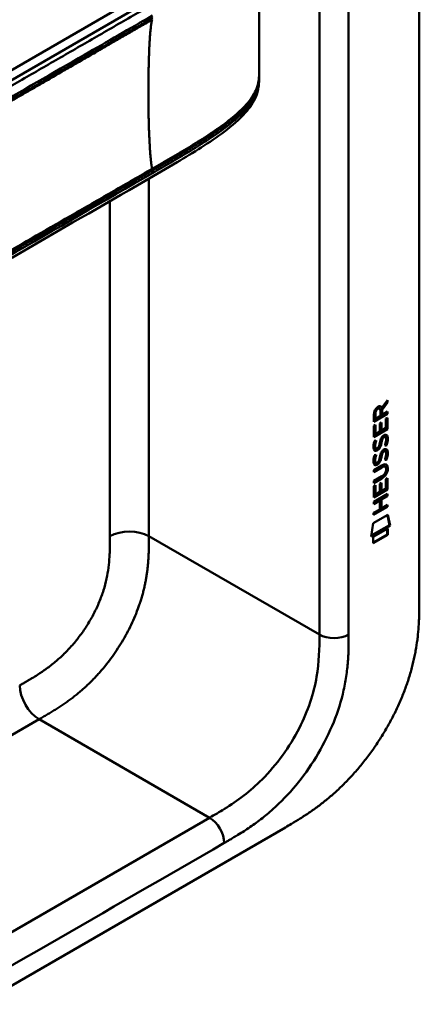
# Model space of a CAD drawing. Header units: millimetres. Extents: x 20 to 833, y 20 to 574.
# Tile 7 of 13: x 405 to 429, y 93 to 150. Entities that reach past the tile are written whole.
import ezdxf

# ---------------------------------------------------------------- set-up
doc = ezdxf.new("R2010")
doc.units = ezdxf.units.MM
doc.header["$LTSCALE"] = 2
doc.layers.add('Sichtbare Kanten(DIN)', color=7, linetype='Continuous', lineweight=50)
doc.layers.add('Sichtbare tangentiale Kanten(DIN)', color=7, linetype='Continuous', lineweight=50)

msp = doc.modelspace()

# ---------------------------------------------------------------- linework, layer by layer
at = {"layer": 'Sichtbare Kanten(DIN)'}
for p, q in [((428.589, 178.903), (428.589, 116.382)), ((380.122, 132.803), (411.886, 151.142)), ((419.286, 146.726), (419.286, 146.726)), ((419.286, 146.721), (419.286, 146.576)), ((426.373, 127.532), (426.415, 127.507)), ((426.711, 127.843), (426.388, 127.41)), ((426.415, 127.507), (426.753, 127.961)), ((426.753, 127.819), (426.43, 127.386)), ((426.711, 127.904), (426.711, 127.843)), ((426.711, 127.843), (426.753, 127.819)), ((426.753, 127.961), (426.753, 127.819)), ((426.71, 127.194), (425.944, 126.752)), ((426.753, 127.169), (425.944, 126.703)), ((425.944, 126.703), (425.945, 127.133)), ((426.001, 127.2), (426.001, 126.909)), ((426.043, 127.175), (426.043, 126.885)), ((426.043, 126.885), (426.331, 127.051)), ((426.246, 127.495), (426.288, 127.471)), ((426.331, 127.051), (426.331, 127.341)), ((426.388, 127.41), (426.388, 127.132)), ((426.388, 127.41), (426.43, 127.386)), ((426.388, 127.132), (426.43, 127.108)), ((426.43, 127.386), (426.43, 127.108)), ((426.43, 127.108), (426.753, 127.294)), ((426.71, 127.269), (426.71, 127.194)), ((426.71, 127.194), (426.753, 127.169)), ((426.753, 127.294), (426.753, 127.169)), ((425.944, 126.466), (426.043, 126.523)), ((425.944, 125.811), (425.944, 126.466)), ((426, 126.498), (426, 126.016)), ((426.001, 126.909), (426.043, 126.885)), ((426.043, 126.523), (426.042, 125.991)), ((426.295, 126.137), (426.296, 126.61)), ((426.296, 126.61), (426.394, 126.667)), ((426.352, 126.642), (426.351, 126.218)), ((426.394, 126.667), (426.394, 126.194)), ((426.654, 126.882), (426.753, 126.939)), ((426.654, 126.344), (426.654, 126.882)), ((426.71, 126.914), (426.71, 126.302)), ((426.753, 126.939), (426.752, 126.277)), ((426.71, 126.302), (425.944, 125.86)), ((426.752, 126.277), (425.944, 125.811)), ((426, 126.016), (426.042, 125.991)), ((426.042, 125.991), (426.295, 126.137)), ((426.351, 126.218), (426.394, 126.194)), ((426.394, 126.194), (426.654, 126.344)), ((426.495, 125.827), (426.492, 125.825)), ((426.495, 125.827), (426.538, 125.802)), ((426.575, 125.834), (426.617, 125.81)), ((426.71, 126.302), (426.752, 126.277)), ((425.992, 125.586), (426.088, 125.609)), ((426.241, 125.263), (426.244, 125.271)), ((426.349, 125.5), (426.391, 125.476)), ((426.363, 125.573), (426.405, 125.549)), ((426.415, 125.742), (426.458, 125.718)), ((426.538, 125.802), (426.534, 125.801)), ((426.654, 125.373), (426.696, 125.349)), ((425.992, 124.754), (426.087, 124.777)), ((426.005, 125.208), (426.007, 125.204)), ((426.033, 125.174), (426.075, 125.149)), ((426.048, 125.184), (426.05, 125.179)), ((426.348, 124.668), (426.391, 124.644)), ((426.362, 124.741), (426.405, 124.717)), ((426.415, 124.91), (426.457, 124.886)), ((426.495, 124.995), (426.491, 124.993)), ((426.495, 124.995), (426.537, 124.97)), ((426.537, 124.97), (426.534, 124.968)), ((426.574, 125.002), (426.617, 124.978)), ((425.942, 123.9), (426.408, 124.168)), ((426.005, 124.376), (426.007, 124.372)), ((426.032, 124.342), (426.075, 124.317)), ((426.047, 124.352), (426.049, 124.347)), ((426.241, 124.431), (426.244, 124.439)), ((426.566, 124.113), (426.609, 124.089)), ((426.653, 124.541), (426.696, 124.517)), ((426.372, 124.073), (425.942, 123.825)), ((426.415, 124.049), (425.942, 123.776)), ((425.942, 123.776), (425.942, 123.9)), ((425.942, 123.267), (426.414, 123.54)), ((426.663, 123.936), (426.663, 123.939)), ((425.941, 122.303), (425.942, 122.958)), ((426.365, 123.437), (425.942, 123.193)), ((426.407, 123.413), (425.942, 123.144)), ((425.942, 123.144), (425.942, 123.267)), ((425.942, 122.958), (426.04, 123.014)), ((425.998, 122.99), (425.997, 122.507)), ((426.04, 123.014), (426.04, 122.483)), ((426.293, 123.101), (426.392, 123.158)), ((426.293, 122.629), (426.293, 123.101)), ((426.349, 123.134), (426.349, 122.71)), ((426.392, 123.158), (426.391, 122.686)), ((426.651, 122.835), (426.652, 123.373)), ((426.652, 123.373), (426.75, 123.43)), ((426.708, 123.406), (426.707, 122.793)), ((426.75, 123.43), (426.75, 122.769)), ((426.707, 122.793), (425.941, 122.352)), ((426.75, 122.769), (425.941, 122.303)), ((425.941, 122.043), (426.749, 122.509)), ((425.997, 122.507), (426.04, 122.483)), ((426.04, 122.483), (426.293, 122.629)), ((426.349, 122.71), (426.391, 122.686)), ((426.707, 122.411), (426.351, 122.205)), ((426.391, 122.686), (426.651, 122.835)), ((426.749, 122.386), (426.393, 122.181)), ((426.707, 122.793), (426.75, 122.769)), ((426.707, 122.485), (426.707, 122.411)), ((426.707, 122.411), (426.749, 122.386)), ((426.749, 122.509), (426.749, 122.386)), ((426.25, 122.147), (425.941, 121.969)), ((426.292, 122.123), (425.941, 121.92)), ((425.941, 121.92), (425.941, 122.043)), ((426.25, 122.147), (426.292, 122.123)), ((426.292, 121.614), (426.292, 122.123)), ((426.351, 122.205), (426.35, 121.697)), ((426.351, 122.205), (426.393, 122.181)), ((426.393, 122.181), (426.393, 121.672)), ((426.393, 121.672), (426.749, 121.877)), ((426.706, 121.853), (426.706, 121.779)), ((426.749, 121.877), (426.749, 121.754)), ((425.92, 120.805), (426.77, 121.295)), ((426.706, 121.779), (425.94, 121.337)), ((426.749, 121.754), (425.94, 121.288)), ((425.94, 121.411), (426.292, 121.614)), ((425.94, 121.288), (425.94, 121.411)), ((426.35, 121.697), (426.393, 121.672)), ((426.706, 121.779), (426.749, 121.754)), ((426.737, 121.275), (426.855, 120.696)), ((426.77, 121.295), (426.897, 120.671)), ((425.79, 120.033), (425.92, 120.805)), ((426.897, 120.671), (425.79, 120.033)), ((426.855, 120.696), (425.799, 120.087)), ((426.855, 120.696), (426.897, 120.671)), ((425.92, 120.015), (426.768, 120.503)), ((426.725, 120.155), (425.92, 119.691)), ((426.767, 120.13), (425.92, 119.642)), ((426.725, 120.479), (426.725, 120.155)), ((426.725, 120.155), (426.767, 120.13)), ((426.768, 120.503), (426.767, 120.13)), ((425.92, 119.642), (425.92, 120.015)), ((375.992, 77.267), (420.817, 103.147))]:
    msp.add_line(p, q, dxfattribs=at)
for centre, major_axis, ratio, start_param, end_param in [((425.983, 126.861), (-0.368, -0.732), 0.34929, 2.798951, 3.629759), ((425.94, 126.886), (-0.368, -0.732), 0.34929, 2.798951, 3.03581), ((426.334, 127.14), (-0.175, 0.346), 0.819444, 0.044165, 1.01691), ((426.377, 127.115), (-0.175, 0.346), 0.819444, 0.044165, 1.01691), ((426.309, 125.168), (0.258, 0.67), 0.280159, 6.239264, 6.601156), ((426.351, 125.144), (0.258, 0.67), 0.280159, 6.079768, 6.601156), ((426.225, 125.262), (0.0284, 0.0613), 0.214041, 4.52817, 4.836248), ((426.363, 126.431), (0.327, 1.256), 0.153171, 2.885023, 2.945982), ((426.216, 125.589), (0.178, 0.418), 0.325758, 2.860979, 3.102051), ((426.406, 126.406), (0.327, 1.256), 0.153171, 2.885023, 2.945982), ((426.259, 125.565), (0.178, 0.418), 0.325758, 2.860979, 3.321272), ((426.309, 124.337), (0.258, 0.669), 0.280374, 6.239236, 6.601395), ((426.351, 124.313), (0.258, 0.669), 0.280374, 6.079702, 6.601395), ((426.387, 125.693), (0.352, 1.35), 0.146604, 2.895407, 2.954548), ((426.218, 124.761), (0.18, 0.422), 0.324198, 2.862775, 3.102561), ((426.43, 125.669), (0.352, 1.35), 0.146604, 2.895407, 2.954548), ((426.26, 124.737), (0.18, 0.422), 0.324198, 2.862775, 3.320606), ((426.224, 124.43), (0.0284, 0.0613), 0.214041, 4.52817, 4.836248), ((425.327, 122.017), (1.355, 2.199), 0.216474, 5.945573, 6.664037), ((425.285, 122.042), (1.355, 2.199), 0.216474, 5.945573, 6.245566), ((425.286, 124.343), (1.388, -0.568), 0.642788, 5.820817, 6.539156), ((425.328, 124.319), (1.388, -0.568), 0.642788, 5.820817, 6.539156), ((420.036, 126.588), (6.595, -2.821), 0.235363, 6.108423, 6.383356)]:
    msp.add_ellipse(centre, major_axis=major_axis, ratio=ratio, start_param=start_param, end_param=end_param, dxfattribs=at)
for points, knots in [([(419.286, 155.477), (419.285, 154.999), (419.285, 154.499), (419.285, 152.525), (419.285, 151.036), (419.285, 148.643), (419.285, 147.743), (419.286, 146.828)], [0, 0, 0, 0, 0.455989, 0.455989, 1.823207, 1.823207, 2.650118, 2.650118, 2.650118, 2.650118]), ([(419.286, 146.575), (419.286, 146.573), (419.286, 146.571), (419.286, 146.567), (419.286, 146.565), (419.286, 146.56), (419.286, 146.558), (419.286, 146.551), (419.286, 146.547), (419.286, 146.535), (419.286, 146.528), (419.286, 146.508), (419.285, 146.495), (419.285, 146.451), (419.284, 146.422), (419.278, 146.311), (419.271, 146.235), (419.232, 145.947), (419.175, 145.749), (418.957, 145.237), (418.749, 144.939), (418.151, 144.259), (417.719, 143.891), (416.421, 142.914), (415.479, 142.338), (412.062, 140.321), (409.553, 138.898), (399.6, 133.152), (392.136, 128.843), (382.793, 123.449), (380.916, 122.365), (378.099, 120.738), (377.166, 120.179), (375.742, 119.405), (375.26, 119.149), (374.461, 118.838), (374.17, 118.754), (373.712, 118.72), (373.547, 118.727), (373.295, 118.776), (373.208, 118.801), (373.075, 118.852), (373.029, 118.871), (372.957, 118.906), (372.932, 118.919), (372.894, 118.94), (372.88, 118.947), (372.859, 118.959), (372.852, 118.963), (372.837, 118.972), (372.83, 118.976), (372.823, 118.979)], [0, 0, 0, 0, 0.001569, 0.001569, 0.003149, 0.003149, 0.00522, 0.00522, 0.008412, 0.008412, 0.014094, 0.014094, 0.025824, 0.025824, 0.054374, 0.054374, 0.136744, 0.136744, 0.370735, 0.370735, 0.770715, 0.770715, 1.338552, 1.338552, 2.361631, 2.361631, 5.000823, 5.000823, 12.918013, 12.918013, 14.909711, 14.909711, 15.905563, 15.905563, 16.406589, 16.406589, 16.669703, 16.669703, 16.816064, 16.816064, 16.894648, 16.894648, 16.935882, 16.935882, 16.957647, 16.957647, 16.969322, 16.969322, 16.975615, 16.975615, 16.982343, 16.982343, 16.982343, 16.982343]), ([(426.566, 124.113), (426.564, 124.115), (426.561, 124.116), (426.541, 124.125), (426.521, 124.126), (426.46, 124.118), (426.415, 124.098), (426.372, 124.073)], [0.06065051, 0.06065051, 0.06065051, 0.06065051, 0.06439039, 0.06439039, 0.08887549, 0.08887549, 0.13413559, 0.13413559, 0.13413559, 0.13413559]), ([(426.663, 123.939), (426.663, 123.954), (426.663, 123.969), (426.658, 124.011), (426.652, 124.036), (426.631, 124.073), (426.618, 124.085), (426.584, 124.1), (426.564, 124.102), (426.502, 124.094), (426.457, 124.073), (426.415, 124.049)], [0, 0, 0, 0, 0.0140042, 0.0140042, 0.0408947, 0.0408947, 0.0643904, 0.0643904, 0.0888755, 0.0888755, 0.1341356, 0.1341356, 0.1341356, 0.1341356]), ([(420.817, 103.147), (420.933, 103.214), (421.22, 103.381), (421.595, 103.607), (422.027, 103.884), (422.375, 104.12), (422.81, 104.437), (423.159, 104.71), (423.592, 105.076), (423.936, 105.39), (424.36, 105.807), (424.693, 106.16), (425.1, 106.624), (425.416, 107.013), (425.797, 107.519), (426.089, 107.937), (426.437, 108.475), (426.699, 108.915), (427.006, 109.474), (427.233, 109.927), (427.493, 110.497), (427.681, 110.954), (427.89, 111.523), (428.036, 111.975), (428.192, 112.534), (428.296, 112.974), (428.401, 113.513), (428.466, 113.936), (428.525, 114.451), (428.556, 114.853), (428.579, 115.344), (428.589, 115.823), (428.589, 116.196), (428.589, 116.382)], [0.0130421, 0.0130421, 0.0130421, 0.0130421, 0.0416672, 0.0833338, 0.1041671, 0.1458338, 0.1666671, 0.2083337, 0.2291671, 0.2708337, 0.291667, 0.3333337, 0.354167, 0.3958336, 0.416667, 0.4583336, 0.4791669, 0.5208336, 0.5416669, 0.5833336, 0.6041669, 0.6458335, 0.6666668, 0.7083335, 0.7291668, 0.7708335, 0.7916668, 0.8333334, 0.8541667, 0.8958334, 0.9166667, 0.9583334, 0.9999958, 0.9999958, 0.9999958, 0.9999958])]:
    msp.add_open_spline(points, degree=3, knots=knots, dxfattribs=at)
for points in [[(419.286, 146.83), (419.286, 146.795), (419.286, 146.759), (419.286, 146.726)], [(419.286, 146.576), (419.286, 146.575), (419.286, 146.575), (419.286, 146.575)], [(425.945, 127.133), (425.949, 127.279), (426.015, 127.468), (426.188, 127.568)], [(426.331, 127.341), (426.331, 127.43), (426.307, 127.522), (426.189, 127.455)], [(426.246, 127.495), (426.224, 127.508), (426.193, 127.505), (426.147, 127.479)], [(426.388, 125.767), (426.414, 125.818), (426.451, 125.863), (426.502, 125.9)], [(426.492, 125.825), (426.458, 125.805), (426.436, 125.782), (426.415, 125.742)], [(426.502, 125.9), (426.583, 125.959), (426.663, 125.973), (426.718, 125.901)], [(426.658, 125.945), (426.664, 125.94), (426.67, 125.933), (426.676, 125.926)], [(426.676, 125.926), (426.707, 125.885), (426.722, 125.822), (426.722, 125.734)], [(426.718, 125.901), (426.749, 125.86), (426.764, 125.797), (426.764, 125.709)], [(425.957, 125.083), (425.932, 125.147), (425.924, 125.219), (425.935, 125.333)], [(425.935, 125.333), (425.94, 125.381), (425.952, 125.455), (425.972, 125.524)], [(425.972, 125.524), (425.978, 125.543), (425.992, 125.586), (425.992, 125.586)], [(426.002, 125.456), (425.984, 125.364), (425.982, 125.289), (425.998, 125.228)], [(426.036, 125.597), (426.025, 125.555), (426.008, 125.49), (426.002, 125.456)], [(426.044, 125.432), (426.026, 125.339), (426.024, 125.265), (426.041, 125.204)], [(426.088, 125.609), (426.088, 125.609), (426.054, 125.483), (426.044, 125.432)], [(426.108, 125.143), (426.149, 125.148), (426.203, 125.19), (426.232, 125.245)], [(426.294, 125.291), (426.262, 125.204), (426.207, 125.12), (426.117, 125.07)], [(426.337, 125.267), (426.304, 125.18), (426.249, 125.096), (426.159, 125.045)], [(426.244, 125.271), (426.264, 125.318), (426.28, 125.38), (426.295, 125.469)], [(426.349, 125.5), (426.334, 125.413), (426.316, 125.349), (426.294, 125.291)], [(426.295, 125.469), (426.319, 125.603), (426.348, 125.689), (426.388, 125.767)], [(426.391, 125.476), (426.376, 125.388), (426.358, 125.324), (426.337, 125.267)], [(426.363, 125.573), (426.361, 125.562), (426.349, 125.501), (426.349, 125.5)], [(426.415, 125.742), (426.395, 125.702), (426.378, 125.647), (426.363, 125.573)], [(426.405, 125.549), (426.403, 125.537), (426.392, 125.477), (426.391, 125.476)], [(426.458, 125.718), (426.438, 125.677), (426.421, 125.622), (426.405, 125.549)], [(426.534, 125.801), (426.5, 125.781), (426.479, 125.758), (426.458, 125.718)], [(426.592, 125.317), (426.592, 125.317), (426.636, 125.425), (426.653, 125.528)], [(426.696, 125.349), (426.691, 125.347), (426.592, 125.317), (426.592, 125.317)], [(426.654, 125.373), (426.651, 125.372), (426.63, 125.366), (426.608, 125.359)], [(426.653, 125.528), (426.672, 125.648), (426.672, 125.738), (426.642, 125.785)], [(426.717, 125.645), (426.709, 125.532), (426.664, 125.398), (426.654, 125.373)], [(426.76, 125.62), (426.751, 125.507), (426.707, 125.374), (426.696, 125.349)], [(426.722, 125.734), (426.722, 125.706), (426.72, 125.677), (426.717, 125.645)], [(426.764, 125.709), (426.764, 125.682), (426.762, 125.652), (426.76, 125.62)], [(425.935, 124.501), (425.94, 124.549), (425.952, 124.623), (425.972, 124.692)], [(426.116, 125.024), (426.052, 124.999), (425.987, 125.009), (425.957, 125.083)], [(425.972, 124.692), (425.977, 124.711), (425.992, 124.754), (425.992, 124.754)], [(426.073, 125.049), (426.043, 125.037), (426.012, 125.032), (425.985, 125.04)], [(426.035, 124.765), (426.025, 124.723), (426.008, 124.658), (426.001, 124.624)], [(426.087, 124.777), (426.087, 124.777), (426.054, 124.651), (426.044, 124.6)], [(426.117, 125.07), (426.088, 125.054), (426.082, 125.053), (426.073, 125.049)], [(426.159, 125.045), (426.131, 125.029), (426.125, 125.028), (426.116, 125.024)], [(426.348, 124.668), (426.333, 124.581), (426.315, 124.517), (426.294, 124.459)], [(426.295, 124.637), (426.319, 124.771), (426.348, 124.857), (426.387, 124.935)], [(426.362, 124.741), (426.36, 124.73), (426.349, 124.669), (426.348, 124.668)], [(426.415, 124.91), (426.395, 124.87), (426.378, 124.815), (426.362, 124.741)], [(426.387, 124.935), (426.414, 124.986), (426.451, 125.031), (426.501, 125.068)], [(426.405, 124.717), (426.402, 124.705), (426.391, 124.645), (426.391, 124.644)], [(426.457, 124.886), (426.437, 124.845), (426.42, 124.79), (426.405, 124.717)], [(426.491, 124.993), (426.457, 124.973), (426.436, 124.95), (426.415, 124.91)], [(426.534, 124.968), (426.499, 124.949), (426.478, 124.926), (426.457, 124.886)], [(426.501, 125.068), (426.583, 125.127), (426.663, 125.141), (426.717, 125.069)], [(426.591, 124.485), (426.592, 124.485), (426.635, 124.593), (426.652, 124.696)], [(426.652, 124.696), (426.671, 124.816), (426.671, 124.906), (426.641, 124.953)], [(426.717, 124.813), (426.708, 124.7), (426.664, 124.566), (426.653, 124.541)], [(426.657, 125.113), (426.663, 125.108), (426.669, 125.101), (426.675, 125.094)], [(426.675, 125.094), (426.706, 125.053), (426.721, 124.99), (426.721, 124.902)], [(426.759, 124.788), (426.751, 124.675), (426.706, 124.542), (426.696, 124.517)], [(426.717, 125.069), (426.749, 125.028), (426.764, 124.965), (426.764, 124.877)], [(426.721, 124.902), (426.721, 124.874), (426.719, 124.845), (426.717, 124.813)], [(426.764, 124.877), (426.764, 124.85), (426.762, 124.82), (426.759, 124.788)], [(425.957, 124.251), (425.931, 124.315), (425.923, 124.387), (425.935, 124.501)], [(426.115, 124.192), (426.052, 124.167), (425.987, 124.177), (425.957, 124.251)], [(426.001, 124.624), (425.983, 124.532), (425.981, 124.457), (425.998, 124.396)], [(426.073, 124.217), (426.042, 124.204), (426.012, 124.2), (425.985, 124.208)], [(426.044, 124.6), (426.026, 124.507), (426.024, 124.433), (426.04, 124.372)], [(426.116, 124.238), (426.088, 124.222), (426.082, 124.221), (426.073, 124.217)], [(426.107, 124.311), (426.149, 124.316), (426.202, 124.358), (426.232, 124.413)], [(426.159, 124.213), (426.13, 124.197), (426.124, 124.196), (426.115, 124.192)], [(426.294, 124.459), (426.261, 124.372), (426.206, 124.288), (426.116, 124.238)], [(426.336, 124.435), (426.304, 124.348), (426.248, 124.264), (426.159, 124.213)], [(426.244, 124.439), (426.263, 124.486), (426.279, 124.548), (426.295, 124.637)], [(426.391, 124.644), (426.375, 124.556), (426.358, 124.492), (426.336, 124.435)], [(426.696, 124.517), (426.69, 124.515), (426.592, 124.485), (426.591, 124.485)], [(426.653, 124.541), (426.651, 124.54), (426.63, 124.534), (426.607, 124.527)]]:
    msp.add_open_spline(points, degree=3, dxfattribs=at)
at = {"layer": 'Sichtbare tangentiale Kanten(DIN)'}
for p, q in [((422.791, 176.208), (422.791, 114.34)), ((412.528, 150.942), (378.345, 131.207)), ((412.892, 150.026), (412.892, 150.026)), ((410.629, 148.638), (410.629, 148.638)), ((412.892, 141.285), (412.892, 141.285)), ((413.094, 141.141), (413.094, 141.29)), ((412.892, 141.024), (412.892, 141.024)), ((412.892, 120.056), (412.892, 140.819)), ((410.629, 139.867), (410.629, 139.867)), ((410.629, 120.056), (410.629, 139.511)), ((426.001, 127.2), (426.043, 127.175)), ((426.147, 127.479), (426.189, 127.455)), ((426.492, 125.825), (426.534, 125.801)), ((426.676, 125.926), (426.718, 125.901)), ((426.002, 125.456), (426.044, 125.432)), ((426.294, 125.291), (426.337, 125.267)), ((426.717, 125.645), (426.76, 125.62)), ((426.722, 125.734), (426.764, 125.709)), ((425.998, 125.228), (426.041, 125.204)), ((426.005, 125.208), (426.048, 125.184)), ((426.007, 125.204), (426.05, 125.179)), ((426.073, 125.049), (426.116, 125.024)), ((426.117, 125.07), (426.159, 125.045)), ((426.491, 124.993), (426.534, 124.968)), ((426.675, 125.094), (426.717, 125.069)), ((426.717, 124.813), (426.759, 124.788)), ((426.721, 124.902), (426.764, 124.877)), ((425.998, 124.396), (426.04, 124.372)), ((426.001, 124.624), (426.044, 124.6)), ((426.005, 124.376), (426.047, 124.352)), ((426.007, 124.372), (426.049, 124.347)), ((426.073, 124.217), (426.115, 124.192)), ((426.116, 124.238), (426.159, 124.213)), ((426.294, 124.459), (426.336, 124.435)), ((426.372, 124.073), (426.415, 124.049)), ((426.721, 124.02), (426.763, 123.995)), ((426.365, 123.437), (426.407, 123.413)), ((412.892, 120.056), (422.791, 114.34)), ((381.071, 94.733), (406.517, 109.424)), ((406.517, 109.424), (406.523, 109.427)), ((406.517, 109.424), (416.416, 103.708)), ((416.416, 103.708), (375.426, 80.043))]:
    msp.add_line(p, q, dxfattribs=at)
for points, degree in [([(424.488, 114.34), (424.488, 134.963), (424.488, 155.586), (424.488, 176.208)], 3), ([(413.081, 150.053), (412.907, 149.452), (412.819, 147.256), (412.819, 144.494), (412.907, 142.197), (413.081, 141.395)], 5), ([(410.629, 120.056), (411.254, 120.417), (412.267, 120.417), (412.892, 120.056)], 3), ([(406.523, 109.427), (408.626, 110.642), (410.653, 111.816), (412.892, 115.552), (412.892, 117.762), (412.892, 120.056)], 5), ([(424.488, 114.34), (424.02, 114.07), (423.26, 114.07), (422.791, 114.34)], 3), ([(405.391, 111.387), (405.391, 110.665), (405.898, 109.788), (406.523, 109.427)], 3), ([(416.416, 103.708), (416.885, 103.438), (417.265, 102.78), (417.265, 102.239)], 3), ([(376.274, 78.573), (389.938, 86.461), (403.601, 94.35), (417.265, 102.239)], 3)]:
    msp.add_open_spline(points, degree=degree, dxfattribs=at)
for points, degree, knots in [([(412.814, 150.777), (412.069, 150.347), (411.32, 149.915), (409.823, 149.051), (409.074, 148.618), (407.578, 147.755), (406.831, 147.323), (405.337, 146.461), (404.591, 146.03), (402.35, 144.736), (400.856, 143.874), (397.865, 142.146), (396.368, 141.283), (393.378, 139.556), (391.883, 138.693), (388.895, 136.968), (387.4, 136.105), (384.409, 134.378), (382.913, 133.514), (379.924, 131.789), (378.432, 130.927), (376.935, 130.063)], 3, [28.65661, 28.65661, 28.65661, 28.65661, 29.448344, 29.448344, 30.241165, 30.241165, 31.033986, 31.033986, 31.826807, 31.826807, 33.412449, 33.412449, 34.99809, 34.99809, 36.583732, 36.583732, 38.169374, 38.169374, 39.755016, 39.755016, 41.340657, 41.340657, 41.340657, 41.340657]), ([(377.2, 129.337), (377.202, 129.338), (378.091, 129.852), (379.883, 130.887), (382.586, 132.447), (386.172, 134.517), (390.655, 137.106), (395.143, 139.697), (399.626, 142.286), (403.662, 144.615), (407.251, 146.688), (409.942, 148.241), (411.735, 149.277), (412.632, 149.794), (413.081, 150.053)], 5, [20.643505, 20.643505, 20.643505, 20.643505, 20.643505, 20.643505, 20.647304, 22.232947, 23.81859, 25.404233, 26.989877, 28.57552, 30.161163, 31.746806, 32.539627, 33.332646, 33.332646, 33.332646, 33.332646, 33.332646, 33.332646]), ([(377.215, 129.578), (378.712, 130.442), (380.204, 131.304), (381.699, 132.167), (387.171, 135.326), (392.644, 138.486), (398.121, 141.648), (401.8, 143.772), (405.467, 145.889), (409.147, 148.014), (410.462, 148.773), (411.78, 149.534), (413.094, 150.292)], 3, [0, 0, 0, 0, 1.585642, 1.585642, 1.585642, 7.391542, 7.391542, 7.391542, 11.290432, 11.290432, 11.290432, 12.683632, 12.683632, 12.683632, 12.683632]), ([(413.093, 150.143), (413.093, 150.143), (412.645, 149.884), (411.748, 149.366), (409.954, 148.331), (407.264, 146.777), (403.674, 144.705), (399.639, 142.375), (395.155, 139.786), (390.667, 137.195), (386.183, 134.606), (382.597, 132.536), (379.895, 130.976), (378.104, 129.942), (377.215, 129.428)], 5, [0, 0, 0, 0, 0, 0, 0.000115, 0.792936, 1.585758, 3.171401, 4.757044, 6.342687, 7.92833, 9.513973, 11.099617, 12.688168, 12.688168, 12.688168, 12.688168, 12.688168, 12.688168]), ([(419.284, 146.829), (419.283, 146.639), (419.263, 146.447), (419.21, 146.261), (419.17, 146.116), (419.112, 145.974), (419.04, 145.835), (418.968, 145.696), (418.881, 145.56), (418.783, 145.426), (418.684, 145.293), (418.574, 145.162), (418.455, 145.034), (418.336, 144.906), (418.208, 144.781), (418.074, 144.658), (417.939, 144.535), (417.798, 144.415), (417.651, 144.297), (417.505, 144.179), (417.353, 144.062), (417.198, 143.948), (417.043, 143.834), (416.884, 143.721), (416.722, 143.609), (416.56, 143.498), (416.395, 143.388), (416.228, 143.279), (416.06, 143.17), (415.891, 143.063), (415.72, 142.956), (415.549, 142.849), (415.376, 142.743), (415.202, 142.638), (415.028, 142.532), (414.853, 142.428), (414.677, 142.324), (414.501, 142.219), (414.324, 142.116), (414.147, 142.012), (413.97, 141.909), (413.792, 141.806), (413.614, 141.703), (413.436, 141.6), (413.259, 141.497), (413.081, 141.395)], 3, [0.124379, 0.124379, 0.124379, 0.124379, 0.368934, 0.368934, 0.368934, 0.557942, 0.557942, 0.557942, 0.74695, 0.74695, 0.74695, 0.935958, 0.935958, 0.935958, 1.124966, 1.124966, 1.124966, 1.313974, 1.313974, 1.313974, 1.502983, 1.502983, 1.502983, 1.691991, 1.691991, 1.691991, 1.880999, 1.880999, 1.880999, 2.070007, 2.070007, 2.070007, 2.259015, 2.259015, 2.259015, 2.448023, 2.448023, 2.448023, 2.637031, 2.637031, 2.637031, 2.826039, 2.826039, 2.826039, 3.014705, 3.014705, 3.014705, 3.014705]), ([(413.094, 141.29), (413.2, 141.352), (413.414, 141.475), (413.734, 141.66), (414.161, 141.908), (414.69, 142.219), (415.216, 142.533), (415.734, 142.851), (416.243, 143.174), (416.738, 143.505), (417.215, 143.843), (417.668, 144.192), (418.092, 144.554), (418.475, 144.931), (418.805, 145.323), (419.079, 145.756), (419.222, 146.122), (419.275, 146.411), (419.286, 146.613), (419.286, 146.726)], 5, [0, 0, 0, 0, 0, 0, 0.188639, 0.377647, 0.566655, 0.755663, 0.944671, 1.133679, 1.322688, 1.511696, 1.700704, 1.889712, 2.07872, 2.267728, 2.456736, 2.645744, 2.888525, 2.888525, 2.888525, 2.888525, 2.888525, 2.888525]), ([(419.286, 146.575), (419.286, 146.535), (419.285, 146.495), (419.283, 146.455), (419.275, 146.311), (419.253, 146.166), (419.214, 146.023), (419.175, 145.879), (419.119, 145.737), (419.048, 145.596), (418.976, 145.456), (418.89, 145.318), (418.792, 145.183), (418.693, 145.048), (418.583, 144.916), (418.464, 144.787), (418.344, 144.657), (418.216, 144.531), (418.081, 144.407), (417.945, 144.283), (417.803, 144.161), (417.655, 144.041), (417.508, 143.922), (417.355, 143.804), (417.199, 143.689), (417.043, 143.574), (416.883, 143.46), (416.721, 143.349), (416.559, 143.237), (416.394, 143.127), (416.227, 143.019), (416.061, 142.91), (415.892, 142.803), (415.722, 142.697), (415.552, 142.59), (415.381, 142.485), (415.208, 142.381), (415.035, 142.276), (414.861, 142.172), (414.687, 142.068), (414.512, 141.965), (414.336, 141.862), (414.16, 141.759), (413.984, 141.656), (413.807, 141.554), (413.63, 141.451), (413.451, 141.348), (413.273, 141.244), (413.094, 141.141)], 3, [0.136841, 0.136841, 0.136841, 0.136841, 0.188962, 0.188962, 0.188962, 0.377359, 0.377359, 0.377359, 0.565755, 0.565755, 0.565755, 0.754152, 0.754152, 0.754152, 0.942549, 0.942549, 0.942549, 1.130945, 1.130945, 1.130945, 1.319342, 1.319342, 1.319342, 1.507738, 1.507738, 1.507738, 1.696135, 1.696135, 1.696135, 1.884531, 1.884531, 1.884531, 2.072928, 2.072928, 2.072928, 2.261324, 2.261324, 2.261324, 2.449721, 2.449721, 2.449721, 2.638118, 2.638118, 2.638118, 2.826514, 2.826514, 2.826514, 3.016411, 3.016411, 3.016411, 3.016411]), ([(377.212, 120.574), (377.215, 120.576), (378.104, 121.089), (379.896, 122.124), (382.599, 123.684), (386.184, 125.754), (390.667, 128.343), (395.155, 130.934), (399.639, 133.522), (403.674, 135.852), (407.264, 137.925), (409.955, 139.478), (411.748, 140.514), (412.645, 141.031), (413.094, 141.29)], 5, [20.643738, 20.643738, 20.643738, 20.643738, 20.643738, 20.643738, 20.647429, 22.23307, 23.81871, 25.404351, 26.989992, 28.575633, 30.161274, 31.746914, 32.539735, 33.332924, 33.332924, 33.332924, 33.332924, 33.332924, 33.332924]), ([(413.081, 141.395), (412.333, 140.963), (411.586, 140.531), (410.091, 139.668), (409.344, 139.237), (407.101, 137.942), (405.606, 137.079), (402.616, 135.353), (401.121, 134.49), (398.132, 132.764), (396.637, 131.901), (393.647, 130.174), (392.151, 129.311), (389.161, 127.584), (387.667, 126.722), (384.678, 124.996), (383.183, 124.133), (380.187, 122.403), (378.684, 121.535), (377.202, 120.68)], 3, [3.014705, 3.014705, 3.014705, 3.014705, 3.807868, 3.807868, 4.600688, 4.600688, 6.186329, 6.186329, 7.77197, 7.77197, 9.357611, 9.357611, 10.943251, 10.943251, 12.528892, 12.528892, 14.114533, 14.114533, 15.703149, 15.703149, 15.703149, 15.703149]), ([(413.094, 141.141), (410.278, 139.515), (407.454, 137.885), (404.64, 136.261), (398.862, 132.924), (393.071, 129.581), (387.291, 126.244), (385.428, 125.168), (383.564, 124.092), (381.698, 123.015), (380.198, 122.149), (378.694, 121.28), (377.215, 120.426)], 3, [23.229983, 23.229983, 23.229983, 23.229983, 26.216835, 26.216835, 26.216835, 32.351591, 32.351591, 32.351591, 34.327983, 34.327983, 34.327983, 35.917386, 35.917386, 35.917386, 35.917386]), ([(405.391, 111.387), (405.458, 111.425), (405.524, 111.463), (405.59, 111.502), (405.611, 111.514), (405.633, 111.526), (405.654, 111.539), (405.675, 111.551), (405.697, 111.564), (405.718, 111.576), (405.761, 111.601), (405.803, 111.626), (405.846, 111.651), (405.867, 111.664), (405.888, 111.676), (405.91, 111.689), (405.953, 111.715), (405.996, 111.74), (406.039, 111.766), (406.06, 111.78), (406.082, 111.793), (406.103, 111.806), (406.209, 111.87), (406.317, 111.938), (406.426, 112.008), (406.428, 112.009), (406.43, 112.01), (406.432, 112.012), (406.606, 112.124), (406.773, 112.237), (406.94, 112.359), (406.943, 112.361), (406.945, 112.363), (406.948, 112.365), (407.117, 112.488), (407.285, 112.618), (407.451, 112.757), (407.453, 112.759), (407.454, 112.76), (407.456, 112.761), (407.625, 112.903), (407.793, 113.055), (407.957, 113.214), (407.958, 113.215), (407.959, 113.216), (407.96, 113.217), (408.126, 113.378), (408.29, 113.551), (408.447, 113.732), (408.605, 113.912), (408.759, 114.102), (408.906, 114.3), (409.052, 114.497), (409.193, 114.702), (409.325, 114.913), (409.457, 115.125), (409.583, 115.345), (409.697, 115.567), (409.811, 115.788), (409.917, 116.014), (410.01, 116.24), (410.103, 116.465), (410.185, 116.694), (410.256, 116.919), (410.325, 117.141), (410.384, 117.366), (410.432, 117.585), (410.433, 117.587), (410.433, 117.588), (410.433, 117.59), (410.48, 117.805), (410.516, 118.018), (410.544, 118.228), (410.544, 118.231), (410.545, 118.234), (410.545, 118.237), (410.572, 118.445), (410.591, 118.648), (410.604, 118.856), (410.604, 118.859), (410.604, 118.861), (410.604, 118.864), (410.611, 118.967), (410.615, 119.065), (410.619, 119.166), (410.622, 119.269), (410.624, 119.371), (410.626, 119.472), (410.629, 119.669), (410.629, 119.862), (410.629, 120.056)], 3, [0, 0, 0, 0, 0.070218, 0.070218, 0.070218, 0.092832, 0.092832, 0.092832, 0.115446, 0.115446, 0.115446, 0.160675, 0.160675, 0.160675, 0.183289, 0.183289, 0.183289, 0.228941, 0.228941, 0.228941, 0.251767, 0.251767, 0.251767, 0.363762, 0.363762, 0.363762, 0.365897, 0.365897, 0.365897, 0.545781, 0.545781, 0.545781, 0.548566, 0.548566, 0.548566, 0.730533, 0.730533, 0.730533, 0.732167, 0.732167, 0.732167, 0.917085, 0.917085, 0.917085, 0.918159, 0.918159, 0.918159, 1.105341, 1.105341, 1.105341, 1.292583, 1.292583, 1.292583, 1.479843, 1.479843, 1.479843, 1.668316, 1.668316, 1.668316, 1.856049, 1.856049, 1.856049, 2.04267, 2.04267, 2.04267, 2.22752, 2.22752, 2.22752, 2.228844, 2.228844, 2.228844, 2.410408, 2.410408, 2.410408, 2.413125, 2.413125, 2.413125, 2.593238, 2.593238, 2.593238, 2.595429, 2.595429, 2.595429, 2.684558, 2.684558, 2.684558, 2.776286, 2.776286, 2.776286, 2.954074, 2.954074, 2.954074, 2.954074]), ([(422.791, 114.34), (422.791, 113.549), (422.777, 112.737), (422.629, 111.887), (422.462, 110.926), (422.128, 109.907), (421.626, 108.92), (421.063, 107.812), (420.303, 106.769), (419.463, 105.928), (418.772, 105.236), (418.032, 104.686), (417.279, 104.219), (416.993, 104.041), (416.704, 103.875), (416.416, 103.708)], 3, [-3.587895, -3.587895, -3.587895, -3.587895, -2.845409, -2.845409, -2.845409, -2.006875, -2.006875, -2.006875, -1.066961, -1.066961, -1.066961, -0.294358, -0.294358, -0.294358, 0, 0, 0, 0]), ([(417.265, 102.239), (417.326, 102.274), (417.387, 102.309), (417.448, 102.344), (417.505, 102.377), (417.562, 102.411), (417.619, 102.444), (417.647, 102.461), (417.676, 102.477), (417.704, 102.494), (417.788, 102.543), (417.871, 102.593), (417.961, 102.647), (417.963, 102.648), (417.965, 102.65), (417.968, 102.651), (418.218, 102.803), (418.444, 102.945), (418.672, 103.099), (418.676, 103.102), (418.681, 103.105), (418.685, 103.108), (418.917, 103.264), (419.151, 103.433), (419.384, 103.613), (419.386, 103.614), (419.389, 103.616), (419.391, 103.618), (419.625, 103.799), (419.857, 103.992), (420.086, 104.197), (420.088, 104.198), (420.09, 104.2), (420.092, 104.202), (420.553, 104.616), (421.005, 105.084), (421.422, 105.585), (421.842, 106.091), (422.241, 106.648), (422.594, 107.226), (422.948, 107.805), (423.266, 108.422), (423.524, 109.034), (423.782, 109.643), (423.993, 110.275), (424.143, 110.886), (424.144, 110.888), (424.144, 110.889), (424.144, 110.891), (424.219, 111.194), (424.28, 111.497), (424.328, 111.794), (424.329, 111.796), (424.329, 111.798), (424.329, 111.801), (424.377, 112.096), (424.412, 112.388), (424.436, 112.67), (424.436, 112.675), (424.437, 112.68), (424.437, 112.685), (424.46, 112.962), (424.474, 113.233), (424.481, 113.521), (424.481, 113.525), (424.481, 113.529), (424.481, 113.534), (424.488, 113.814), (424.488, 114.077), (424.488, 114.34)], 3, [79.050735, 79.050735, 79.050735, 79.050735, 79.115326, 79.115326, 79.115326, 79.175852, 79.175852, 79.175852, 79.206115, 79.206115, 79.206115, 79.29477, 79.29477, 79.29477, 79.296904, 79.296904, 79.296904, 79.544256, 79.544256, 79.544256, 79.548758, 79.548758, 79.548758, 79.800076, 79.800076, 79.800076, 79.802526, 79.802526, 79.802526, 80.054962, 80.054962, 80.054962, 80.056924, 80.056924, 80.056924, 80.565665, 80.565665, 80.565665, 81.078223, 81.078223, 81.078223, 81.591387, 81.591387, 81.591387, 82.102645, 82.102645, 82.102645, 82.103787, 82.103787, 82.103787, 82.357518, 82.357518, 82.357518, 82.35964, 82.35964, 82.35964, 82.612159, 82.612159, 82.612159, 82.616454, 82.616454, 82.616454, 82.864896, 82.864896, 82.864896, 82.868708, 82.868708, 82.868708, 83.11068, 83.11068, 83.11068, 83.11068])]:
    msp.add_open_spline(points, degree=degree, knots=knots, dxfattribs=at)

doc.saveas('drawing.dxf')
